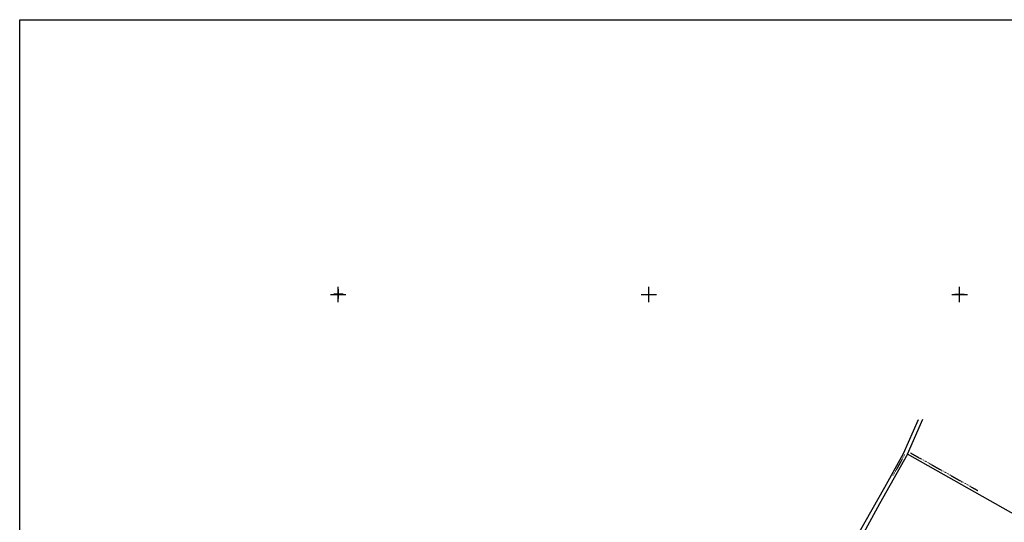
# Model space of a CAD drawing. Header units: metres. Extents: x 14995 to 16278, y -21726 to -19823.
# Tile 6 of 9: x 14995 to 15629, y -20147 to -19823. Entities that reach past the tile are written whole.
import ezdxf

# ---------------------------------------------------------------- set-up
doc = ezdxf.new("R2010")
doc.units = ezdxf.units.M
doc.linetypes.add('CONTINUA', pattern=[0])
doc.linetypes.add('TRATTO-PUNTO', pattern=[0.4, 0.15, -0.125, 0, -0.125])
for name, color, linetype in [('CONFINE', 3, 'CONTINUA'), ('LINEEVARIE', 6, 'CONTINUA'), ('PARTICELLE', 7, 'CONTINUA'), ('SIMBOLI', 6, 'CONTINUA')]:
    doc.layers.add(name, color=color, linetype=linetype)

# ---------------------------------------------------------------- blocks, each defined once
blk = doc.blocks.new('1', base_point=(5, 5))
at = {"layer": 'SIMBOLI'}
for p, q in [((5, 2), (5, 8)), ((2, 5), (8, 5))]:
    blk.add_line(p, q, dxfattribs=at)
blk = doc.blocks.new('3', base_point=(5, 5))
at = {"layer": 'SIMBOLI'}
for p, q in [((5, 0), (5, 10)), ((0, 5), (10, 5))]:
    blk.add_line(p, q, dxfattribs=at)

msp = doc.modelspace()

# ---------------------------------------------------------------- linework, layer by layer
at = {"layer": 'CONFINE'}
msp.add_lwpolyline([(15917.641, -20301.059), (15566.465, -20102.798), (15548.46, -20134.712), (15536.782, -20155.998)], dxfattribs=at)
at = {"layer": 'LINEEVARIE', "color": 2}
msp.add_lwpolyline([(14995, -21726), (14995, -19823), (16278, -19823), (16278, -21726), (14995, -21726)], dxfattribs=at)
at = {"layer": 'LINEEVARIE'}
for points in [[(15403.256, -20418.107), (15413.78, -20401.101), (15421.254, -20388.215), (15428.42, -20377.618), (15436.251, -20362.493), (15440.352, -20355.308), (15446.561, -20340.013), (15451.496, -20326.723), (15455.007, -20315.492), (15462.528, -20297.584), (15479.218, -20263.153), (15489.401, -20241.893), (15494.913, -20229.606), (15501.255, -20215.83), (15518.349, -20183.827), (15535.562, -20152.733), (15551.866, -20124.093), (15563.859, -20102.288), (15573.577, -20080.531)], [(15566.465, -20102.798), (15576.451, -20080.34)]]:
    msp.add_lwpolyline(points, dxfattribs=at)
at = {"layer": 'LINEEVARIE', "linetype": 'TRATTO-PUNTO'}
for points in [[(15564.735, -20102.944), (15557.083, -20116.742)], [(15568.407, -20102.007), (15611.79, -20126.295)]]:
    msp.add_lwpolyline(points, dxfattribs=at)
at = {"layer": 'PARTICELLE'}
msp.add_lwpolyline([(15917.641, -20301.059), (15566.465, -20102.798), (15548.46, -20134.712), (15536.782, -20155.998), (15888.912, -20355.307), (15910.841, -20313.9), (15917.641, -20301.059)], close=True, dxfattribs=at)

# ---------------------------------------------------------------- block references
at = {"layer": 'SIMBOLI'}
for name, p in [('3', (15200, -20000)), ('3', (15400, -20000)), ('3', (15600, -20000)), ('1', (15200.221, -19999.601)), ('1', (15599.892, -19999.68))]:
    msp.add_blockref(name, p, dxfattribs=at)

doc.saveas('drawing.dxf')
